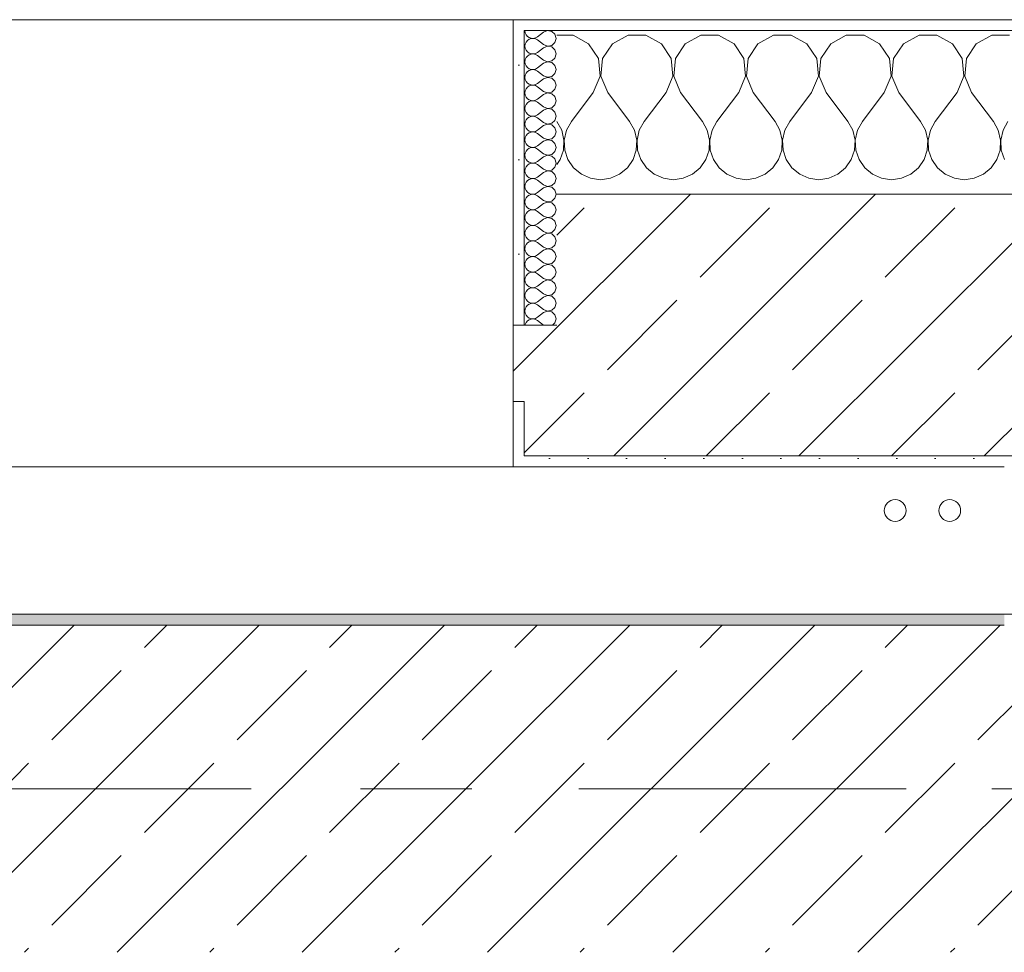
# Model space of a CAD drawing. Header units: metres. Extents: x -3.6 to 84.5, y -11 to 16.8.
# Tile 35 of 229: x 3.068 to 3.97, y 13 to 13.855. Entities that reach past the tile are written whole.
import ezdxf

# ---------------------------------------------------------------- set-up
doc = ezdxf.new("R2010")
doc.units = ezdxf.units.M
doc.header["$MEASUREMENT"] = 0
doc.linetypes.add('Achse', pattern=[0.2, 0.1, -0.05, 0, -0.05])
doc.linetypes.add('Strichlinie doppelt', pattern=[0.546806, 0.264583, -0.105833, 0.070556, -0.105833])
for name, color, linetype in [('451 - Universal.Achsen Raster', 7, 'Continuous'), ('604 - Struktur.Wand Aussen', 7, 'Continuous'), ('608 - Struktur.Träger', 7, 'Continuous'), ('801 - HKLSE.Heizung_ Klima_ Lüftung', 7, 'Continuous')]:
    doc.layers.add(name, color=color, linetype=linetype)
pattern_1 = [(0, (0, 0), (0, 0.08660254), [0, -0.05]), (0, (0.025, 0.0433), (0, 0.08660254), [0, -0.05])]
pattern_2 = [(45, (0, 0), (-0.01767767, 0.01767767), [0, -0.025])]
pattern_3 = [(45, (0, 0), (-0.0848528, 0.0848528), []), (45, (-0.04243, 0.04243), (-0.0848528, 0.0848528), [0.09, -0.03])]

# ---------------------------------------------------------------- blocks, each defined once
blk = doc.blocks.new('*X8')
at = {"layer": '604 - Struktur.Wand Aussen', "color": 7, "linetype": 'Continuous', "lineweight": 5}
for p, q in [((3.57479, 13.84066), (3.56, 13.84066)), ((3.5891, 13.83299), (3.57479, 13.84066)), ((3.62521, 13.84066), (3.6109, 13.83299)), ((3.64145, 13.84066), (3.62521, 13.84066)), ((3.65576, 13.83299), (3.64145, 13.84066)), ((3.69188, 13.84066), (3.67757, 13.83299)), ((3.70812, 13.84066), (3.69188, 13.84066)), ((3.72243, 13.83299), (3.70812, 13.84066)), ((3.75855, 13.84066), (3.74424, 13.83299)), ((3.77479, 13.84066), (3.75855, 13.84066)), ((3.7891, 13.83299), (3.77479, 13.84066)), ((3.82521, 13.84066), (3.8109, 13.83299)), ((3.84145, 13.84066), (3.82521, 13.84066)), ((3.85576, 13.83299), (3.84145, 13.84066)), ((3.89188, 13.84066), (3.87757, 13.83299)), ((3.90812, 13.84066), (3.89188, 13.84066)), ((3.92243, 13.83299), (3.90812, 13.84066)), ((3.95855, 13.84066), (3.94424, 13.83299)), ((3.97479, 13.84066), (3.95855, 13.84066)), ((3.59808, 13.81947), (3.5891, 13.83299)), ((3.6109, 13.83299), (3.60192, 13.81947)), ((3.66475, 13.81947), (3.65576, 13.83299)), ((3.67757, 13.83299), (3.66858, 13.81947)), ((3.73142, 13.81947), (3.72243, 13.83299)), ((3.74424, 13.83299), (3.73525, 13.81947)), ((3.79808, 13.81947), (3.7891, 13.83299)), ((3.8109, 13.83299), (3.80192, 13.81947)), ((3.86475, 13.81947), (3.85576, 13.83299)), ((3.87757, 13.83299), (3.86858, 13.81947)), ((3.93142, 13.81947), (3.92243, 13.83299)), ((3.94424, 13.83299), (3.93525, 13.81947)), ((3.59962, 13.8033), (3.59808, 13.81947)), ((3.60192, 13.81947), (3.60038, 13.8033)), ((3.66629, 13.8033), (3.66475, 13.81947)), ((3.66858, 13.81947), (3.66705, 13.8033)), ((3.73295, 13.8033), (3.73142, 13.81947)), ((3.73525, 13.81947), (3.73371, 13.8033)), ((3.79962, 13.8033), (3.79808, 13.81947)), ((3.80192, 13.81947), (3.80038, 13.8033)), ((3.86629, 13.8033), (3.86475, 13.81947)), ((3.86858, 13.81947), (3.86705, 13.8033)), ((3.93295, 13.8033), (3.93142, 13.81947)), ((3.93525, 13.81947), (3.93371, 13.8033)), ((3.59333, 13.78833), (3.59962, 13.8033)), ((3.60038, 13.8033), (3.60667, 13.78833)), ((3.66, 13.78833), (3.66629, 13.8033)), ((3.66705, 13.8033), (3.67333, 13.78833)), ((3.72667, 13.78833), (3.73295, 13.8033)), ((3.73371, 13.8033), (3.74, 13.78833)), ((3.79333, 13.78833), (3.79962, 13.8033)), ((3.80038, 13.8033), (3.80667, 13.78833)), ((3.86, 13.78833), (3.86629, 13.8033)), ((3.86705, 13.8033), (3.87333, 13.78833)), ((3.92667, 13.78833), (3.93295, 13.8033)), ((3.93371, 13.8033), (3.94, 13.78833)), ((3.59333, 13.78833), (3.57333, 13.76167)), ((3.60667, 13.78833), (3.62667, 13.76167)), ((3.66, 13.78833), (3.64, 13.76167)), ((3.67333, 13.78833), (3.69333, 13.76167)), ((3.72667, 13.78833), (3.70667, 13.76167)), ((3.74, 13.78833), (3.76, 13.76167)), ((3.79333, 13.78833), (3.77333, 13.76167)), ((3.80667, 13.78833), (3.82667, 13.76167)), ((3.86, 13.78833), (3.84, 13.76167)), ((3.87333, 13.78833), (3.89333, 13.76167)), ((3.92667, 13.78833), (3.90667, 13.76167)), ((3.94, 13.78833), (3.96, 13.76167)), ((3.56445, 13.75362), (3.56, 13.76167)), ((3.57333, 13.76167), (3.56888, 13.75362)), ((3.63112, 13.75362), (3.62667, 13.76167)), ((3.64, 13.76167), (3.63555, 13.75362)), ((3.69778, 13.75362), (3.69333, 13.76167)), ((3.70667, 13.76167), (3.70222, 13.75362)), ((3.76445, 13.75362), (3.76, 13.76167)), ((3.77333, 13.76167), (3.76888, 13.75362)), ((3.83112, 13.75362), (3.82667, 13.76167)), ((3.84, 13.76167), (3.83555, 13.75362)), ((3.89778, 13.75362), (3.89333, 13.76167)), ((3.90667, 13.76167), (3.90222, 13.75362)), ((3.96445, 13.75362), (3.96, 13.76167)), ((3.97333, 13.76167), (3.96888, 13.75362)), ((3.56653, 13.74466), (3.56445, 13.75362)), ((3.56888, 13.75362), (3.5668, 13.74466)), ((3.6332, 13.74466), (3.63112, 13.75362)), ((3.63555, 13.75362), (3.63347, 13.74466)), ((3.69987, 13.74466), (3.69778, 13.75362)), ((3.70222, 13.75362), (3.70013, 13.74466)), ((3.76653, 13.74466), (3.76445, 13.75362)), ((3.76888, 13.75362), (3.7668, 13.74466)), ((3.8332, 13.74466), (3.83112, 13.75362)), ((3.83555, 13.75362), (3.83347, 13.74466)), ((3.89987, 13.74466), (3.89778, 13.75362)), ((3.90222, 13.75362), (3.90013, 13.74466)), ((3.96653, 13.74466), (3.96445, 13.75362)), ((3.96888, 13.75362), (3.9668, 13.74466)), ((3.56609, 13.73547), (3.56653, 13.74466)), ((3.5668, 13.74466), (3.56725, 13.73547)), ((3.63275, 13.73547), (3.6332, 13.74466)), ((3.63347, 13.74466), (3.63391, 13.73547)), ((3.69942, 13.73547), (3.69987, 13.74466)), ((3.70013, 13.74466), (3.70058, 13.73547)), ((3.76609, 13.73547), (3.76653, 13.74466)), ((3.7668, 13.74466), (3.76725, 13.73547)), ((3.83275, 13.73547), (3.8332, 13.74466)), ((3.83347, 13.74466), (3.83391, 13.73547)), ((3.89942, 13.73547), (3.89987, 13.74466)), ((3.90013, 13.74466), (3.90058, 13.73547)), ((3.96609, 13.73547), (3.96653, 13.74466)), ((3.9668, 13.74466), (3.96725, 13.73547)), ((3.56315, 13.72676), (3.56609, 13.73547)), ((3.56725, 13.73547), (3.57019, 13.72676)), ((3.62981, 13.72676), (3.63275, 13.73547)), ((3.63391, 13.73547), (3.63685, 13.72676)), ((3.69648, 13.72676), (3.69942, 13.73547)), ((3.70058, 13.73547), (3.70352, 13.72676)), ((3.76315, 13.72676), (3.76609, 13.73547)), ((3.76725, 13.73547), (3.77019, 13.72676)), ((3.82981, 13.72676), (3.83275, 13.73547)), ((3.83391, 13.73547), (3.83685, 13.72676)), ((3.89648, 13.72676), (3.89942, 13.73547)), ((3.90058, 13.73547), (3.90352, 13.72676)), ((3.96315, 13.72676), (3.96609, 13.73547)), ((3.96725, 13.73547), (3.97019, 13.72676)), ((3.56, 13.72218), (3.56315, 13.72676)), ((3.57019, 13.72676), (3.57539, 13.71918)), ((3.62461, 13.71918), (3.62981, 13.72676)), ((3.63685, 13.72676), (3.64206, 13.71918)), ((3.69127, 13.71918), (3.69648, 13.72676)), ((3.70352, 13.72676), (3.70873, 13.71918)), ((3.75794, 13.71918), (3.76315, 13.72676)), ((3.77019, 13.72676), (3.77539, 13.71918)), ((3.82461, 13.71918), (3.82981, 13.72676)), ((3.83685, 13.72676), (3.84206, 13.71918)), ((3.89127, 13.71918), (3.89648, 13.72676)), ((3.90352, 13.72676), (3.90873, 13.71918)), ((3.95794, 13.71918), (3.96315, 13.72676)), ((3.57539, 13.71918), (3.58248, 13.71331)), ((3.61752, 13.71331), (3.62461, 13.71918)), ((3.64206, 13.71918), (3.64914, 13.71331)), ((3.68419, 13.71331), (3.69127, 13.71918)), ((3.70873, 13.71918), (3.71581, 13.71331)), ((3.75086, 13.71331), (3.75794, 13.71918)), ((3.77539, 13.71918), (3.78248, 13.71331)), ((3.81752, 13.71331), (3.82461, 13.71918)), ((3.84206, 13.71918), (3.84914, 13.71331)), ((3.88419, 13.71331), (3.89127, 13.71918)), ((3.90873, 13.71918), (3.91581, 13.71331)), ((3.95086, 13.71331), (3.95794, 13.71918)), ((3.58248, 13.71331), (3.59089, 13.7096)), ((3.59089, 13.7096), (3.6, 13.70833)), ((3.6, 13.70833), (3.60911, 13.7096)), ((3.60911, 13.7096), (3.61752, 13.71331)), ((3.64914, 13.71331), (3.65756, 13.7096)), ((3.65756, 13.7096), (3.66667, 13.70833)), ((3.66667, 13.70833), (3.67578, 13.7096)), ((3.67578, 13.7096), (3.68419, 13.71331)), ((3.71581, 13.71331), (3.72422, 13.7096)), ((3.72422, 13.7096), (3.73333, 13.70833)), ((3.73333, 13.70833), (3.74244, 13.7096)), ((3.74244, 13.7096), (3.75086, 13.71331)), ((3.78248, 13.71331), (3.79089, 13.7096)), ((3.79089, 13.7096), (3.8, 13.70833)), ((3.8, 13.70833), (3.80911, 13.7096)), ((3.80911, 13.7096), (3.81752, 13.71331)), ((3.84914, 13.71331), (3.85756, 13.7096)), ((3.85756, 13.7096), (3.86667, 13.70833)), ((3.86667, 13.70833), (3.87578, 13.7096)), ((3.87578, 13.7096), (3.88419, 13.71331)), ((3.91581, 13.71331), (3.92422, 13.7096)), ((3.92422, 13.7096), (3.93333, 13.70833)), ((3.93333, 13.70833), (3.94244, 13.7096)), ((3.94244, 13.7096), (3.95086, 13.71331))]:
    blk.add_line(p, q, dxfattribs=at)
blk = doc.blocks.new('*X26')
at = {"layer": '604 - Struktur.Wand Aussen', "color": 7, "linetype": 'Continuous', "lineweight": 5}
for p, q in [((3.53071, 13.845), (3.53099, 13.84305)), ((3.53099, 13.84305), (3.53178, 13.84124)), ((3.53178, 13.84124), (3.53304, 13.83973)), ((3.54786, 13.84357), (3.54214, 13.83929)), ((3.5515, 13.84497), (3.54786, 13.84357)), ((3.55534, 13.84425), (3.5515, 13.84497)), ((3.55822, 13.84161), (3.55534, 13.84425)), ((3.55929, 13.83786), (3.55822, 13.84161)), ((3.53099, 13.83267), (3.53071, 13.83071)), ((3.53178, 13.83447), (3.53099, 13.83267)), ((3.53304, 13.83599), (3.53178, 13.83447)), ((3.53304, 13.83973), (3.53466, 13.83861)), ((3.53466, 13.8371), (3.53304, 13.83599)), ((3.53466, 13.83861), (3.53653, 13.83798)), ((3.53653, 13.83773), (3.53466, 13.8371)), ((3.53653, 13.83798), (3.5385, 13.83789)), ((3.5385, 13.83783), (3.53653, 13.83773)), ((3.5385, 13.83789), (3.54042, 13.83833)), ((3.54042, 13.83738), (3.5385, 13.83783)), ((3.54042, 13.83833), (3.54214, 13.83929)), ((3.54214, 13.83643), (3.54042, 13.83738)), ((3.54786, 13.83214), (3.54214, 13.83643)), ((3.54786, 13.83214), (3.5515, 13.83074)), ((3.5515, 13.83074), (3.55534, 13.83147)), ((3.55534, 13.83147), (3.55822, 13.8341)), ((3.55822, 13.8341), (3.55929, 13.83786)), ((3.53071, 13.83071), (3.53099, 13.82876)), ((3.53099, 13.82876), (3.53178, 13.82696)), ((3.53178, 13.82696), (3.53304, 13.82544)), ((3.53304, 13.82544), (3.53466, 13.82433)), ((3.53466, 13.82282), (3.53304, 13.8217)), ((3.53466, 13.82433), (3.53653, 13.8237)), ((3.53653, 13.82345), (3.53466, 13.82282)), ((3.53653, 13.8237), (3.5385, 13.8236)), ((3.5385, 13.82354), (3.53653, 13.82345)), ((3.5385, 13.8236), (3.54042, 13.82405)), ((3.54042, 13.8231), (3.5385, 13.82354)), ((3.54042, 13.82405), (3.54214, 13.825)), ((3.54214, 13.82214), (3.54042, 13.8231)), ((3.54786, 13.82929), (3.54214, 13.825)), ((3.54786, 13.81786), (3.54214, 13.82214)), ((3.5515, 13.83069), (3.54786, 13.82929)), ((3.55534, 13.82996), (3.5515, 13.83069)), ((3.55822, 13.82733), (3.55534, 13.82996)), ((3.55929, 13.82357), (3.55822, 13.82733)), ((3.55822, 13.81982), (3.55929, 13.82357)), ((3.53099, 13.81838), (3.53071, 13.81643)), ((3.53071, 13.81643), (3.53099, 13.81448)), ((3.53178, 13.82018), (3.53099, 13.81838)), ((3.53099, 13.81448), (3.53178, 13.81267)), ((3.53304, 13.8217), (3.53178, 13.82018)), ((3.54786, 13.815), (3.54214, 13.81071)), ((3.54786, 13.81786), (3.5515, 13.81646)), ((3.5515, 13.8164), (3.54786, 13.815)), ((3.5515, 13.81646), (3.55534, 13.81718)), ((3.55534, 13.81567), (3.5515, 13.8164)), ((3.55534, 13.81718), (3.55822, 13.81982)), ((3.55822, 13.81304), (3.55534, 13.81567)), ((3.55929, 13.80929), (3.55822, 13.81304)), ((3.53099, 13.80409), (3.53071, 13.80214)), ((3.53178, 13.8059), (3.53099, 13.80409)), ((3.53178, 13.81267), (3.53304, 13.81116)), ((3.53304, 13.80742), (3.53178, 13.8059)), ((3.53304, 13.81116), (3.53466, 13.81004)), ((3.53466, 13.80853), (3.53304, 13.80742)), ((3.53466, 13.81004), (3.53653, 13.80941)), ((3.53653, 13.80916), (3.53466, 13.80853)), ((3.53653, 13.80941), (3.5385, 13.80931)), ((3.5385, 13.80926), (3.53653, 13.80916)), ((3.5385, 13.80931), (3.54042, 13.80976)), ((3.54042, 13.80881), (3.5385, 13.80926)), ((3.54042, 13.80976), (3.54214, 13.81071)), ((3.54214, 13.80786), (3.54042, 13.80881)), ((3.54786, 13.80357), (3.54214, 13.80786)), ((3.55534, 13.8029), (3.55822, 13.80553)), ((3.55822, 13.80553), (3.55929, 13.80929)), ((3.53071, 13.80214), (3.53099, 13.80019)), ((3.53099, 13.80019), (3.53178, 13.79839)), ((3.53178, 13.79839), (3.53304, 13.79687)), ((3.53304, 13.79687), (3.53466, 13.79575)), ((3.53466, 13.79575), (3.53653, 13.79512)), ((3.53653, 13.79488), (3.53466, 13.79425)), ((3.53653, 13.79512), (3.5385, 13.79503)), ((3.5385, 13.79497), (3.53653, 13.79488)), ((3.5385, 13.79503), (3.54042, 13.79547)), ((3.54042, 13.79453), (3.5385, 13.79497)), ((3.54042, 13.79547), (3.54214, 13.79643)), ((3.54786, 13.80071), (3.54214, 13.79643)), ((3.54786, 13.80357), (3.5515, 13.80217)), ((3.5515, 13.80211), (3.54786, 13.80071)), ((3.5515, 13.80217), (3.55534, 13.8029)), ((3.55534, 13.80139), (3.5515, 13.80211)), ((3.55822, 13.79876), (3.55534, 13.80139)), ((3.55929, 13.795), (3.55822, 13.79876)), ((3.55822, 13.79124), (3.55929, 13.795)), ((3.53099, 13.78981), (3.53071, 13.78786)), ((3.53071, 13.78786), (3.53099, 13.78591)), ((3.53178, 13.79161), (3.53099, 13.78981)), ((3.53099, 13.78591), (3.53178, 13.7841)), ((3.53304, 13.79313), (3.53178, 13.79161)), ((3.53466, 13.79425), (3.53304, 13.79313)), ((3.54214, 13.79357), (3.54042, 13.79453)), ((3.54786, 13.78929), (3.54214, 13.79357)), ((3.54786, 13.78643), (3.54214, 13.78214)), ((3.54786, 13.78929), (3.5515, 13.78789)), ((3.5515, 13.78783), (3.54786, 13.78643)), ((3.5515, 13.78789), (3.55534, 13.78861)), ((3.55534, 13.7871), (3.5515, 13.78783)), ((3.55534, 13.78861), (3.55822, 13.79124)), ((3.55822, 13.78447), (3.55534, 13.7871)), ((3.53178, 13.77733), (3.53099, 13.77552)), ((3.53178, 13.7841), (3.53304, 13.78258)), ((3.53304, 13.77884), (3.53178, 13.77733)), ((3.53304, 13.78258), (3.53466, 13.78147)), ((3.53466, 13.77996), (3.53304, 13.77884)), ((3.53466, 13.78147), (3.53653, 13.78084)), ((3.53653, 13.78059), (3.53466, 13.77996)), ((3.53653, 13.78084), (3.5385, 13.78074)), ((3.5385, 13.78069), (3.53653, 13.78059)), ((3.5385, 13.78074), (3.54042, 13.78119)), ((3.54042, 13.78024), (3.5385, 13.78069)), ((3.54042, 13.78119), (3.54214, 13.78214)), ((3.54214, 13.77929), (3.54042, 13.78024)), ((3.54786, 13.775), (3.54214, 13.77929)), ((3.55534, 13.77433), (3.55822, 13.77696)), ((3.55929, 13.78071), (3.55822, 13.78447)), ((3.55822, 13.77696), (3.55929, 13.78071)), ((3.53099, 13.77552), (3.53071, 13.77357)), ((3.53071, 13.77357), (3.53099, 13.77162)), ((3.53099, 13.77162), (3.53178, 13.76982)), ((3.53178, 13.76982), (3.53304, 13.7683)), ((3.53304, 13.7683), (3.53466, 13.76718)), ((3.54042, 13.7669), (3.54214, 13.76786)), ((3.54786, 13.77214), (3.54214, 13.76786)), ((3.54786, 13.775), (3.5515, 13.7736)), ((3.5515, 13.77354), (3.54786, 13.77214)), ((3.5515, 13.7736), (3.55534, 13.77433)), ((3.55534, 13.77282), (3.5515, 13.77354)), ((3.55822, 13.77018), (3.55534, 13.77282)), ((3.55929, 13.76643), (3.55822, 13.77018)), ((3.53099, 13.76124), (3.53071, 13.75929)), ((3.53071, 13.75929), (3.53099, 13.75733)), ((3.53178, 13.76304), (3.53099, 13.76124)), ((3.53304, 13.76456), (3.53178, 13.76304)), ((3.53466, 13.76567), (3.53304, 13.76456)), ((3.53466, 13.76718), (3.53653, 13.76655)), ((3.53653, 13.7663), (3.53466, 13.76567)), ((3.53653, 13.76655), (3.5385, 13.76646)), ((3.5385, 13.7664), (3.53653, 13.7663)), ((3.5385, 13.76646), (3.54042, 13.7669)), ((3.54042, 13.76595), (3.5385, 13.7664)), ((3.54214, 13.765), (3.54042, 13.76595)), ((3.54786, 13.76071), (3.54214, 13.765)), ((3.54786, 13.76071), (3.5515, 13.75931)), ((3.5515, 13.75926), (3.54786, 13.75786)), ((3.5515, 13.75931), (3.55534, 13.76004)), ((3.55534, 13.75853), (3.5515, 13.75926)), ((3.55534, 13.76004), (3.55822, 13.76267)), ((3.55822, 13.76267), (3.55929, 13.76643)), ((3.53099, 13.75733), (3.53178, 13.75553)), ((3.53178, 13.75553), (3.53304, 13.75401)), ((3.53304, 13.75027), (3.53178, 13.74876)), ((3.53304, 13.75401), (3.53466, 13.7529)), ((3.53466, 13.75139), (3.53304, 13.75027)), ((3.53466, 13.7529), (3.53653, 13.75227)), ((3.53653, 13.75202), (3.53466, 13.75139)), ((3.53653, 13.75227), (3.5385, 13.75217)), ((3.5385, 13.75211), (3.53653, 13.75202)), ((3.5385, 13.75217), (3.54042, 13.75262)), ((3.54042, 13.75167), (3.5385, 13.75211)), ((3.54042, 13.75262), (3.54214, 13.75357)), ((3.54214, 13.75071), (3.54042, 13.75167)), ((3.54786, 13.75786), (3.54214, 13.75357)), ((3.54786, 13.74643), (3.54214, 13.75071)), ((3.55822, 13.7559), (3.55534, 13.75853)), ((3.55929, 13.75214), (3.55822, 13.7559)), ((3.55822, 13.74839), (3.55929, 13.75214)), ((3.53099, 13.74695), (3.53071, 13.745)), ((3.53071, 13.745), (3.53099, 13.74305)), ((3.53178, 13.74876), (3.53099, 13.74695)), ((3.53099, 13.74305), (3.53178, 13.74124)), ((3.53178, 13.74124), (3.53304, 13.73973)), ((3.54786, 13.74357), (3.54214, 13.73929)), ((3.54786, 13.74643), (3.5515, 13.74503)), ((3.5515, 13.74497), (3.54786, 13.74357)), ((3.5515, 13.74503), (3.55534, 13.74575)), ((3.55534, 13.74425), (3.5515, 13.74497)), ((3.55534, 13.74575), (3.55822, 13.74839)), ((3.55822, 13.74161), (3.55534, 13.74425)), ((3.55929, 13.73786), (3.55822, 13.74161)), ((3.53099, 13.73267), (3.53071, 13.73071)), ((3.53178, 13.73447), (3.53099, 13.73267)), ((3.53304, 13.73599), (3.53178, 13.73447)), ((3.53304, 13.73973), (3.53466, 13.73861)), ((3.53466, 13.7371), (3.53304, 13.73599)), ((3.53466, 13.73861), (3.53653, 13.73798)), ((3.53653, 13.73773), (3.53466, 13.7371)), ((3.53653, 13.73798), (3.5385, 13.73789)), ((3.5385, 13.73783), (3.53653, 13.73773)), ((3.5385, 13.73789), (3.54042, 13.73833)), ((3.54042, 13.73738), (3.5385, 13.73783)), ((3.54042, 13.73833), (3.54214, 13.73929)), ((3.54214, 13.73643), (3.54042, 13.73738)), ((3.54786, 13.73214), (3.54214, 13.73643)), ((3.54786, 13.73214), (3.5515, 13.73074)), ((3.55534, 13.73147), (3.55822, 13.7341)), ((3.55822, 13.7341), (3.55929, 13.73786)), ((3.53071, 13.73071), (3.53099, 13.72876)), ((3.53099, 13.72876), (3.53178, 13.72696)), ((3.53178, 13.72696), (3.53304, 13.72544)), ((3.53304, 13.72544), (3.53466, 13.72433)), ((3.53466, 13.72282), (3.53304, 13.7217)), ((3.53466, 13.72433), (3.53653, 13.7237)), ((3.53653, 13.72345), (3.53466, 13.72282)), ((3.53653, 13.7237), (3.5385, 13.7236)), ((3.5385, 13.72354), (3.53653, 13.72345)), ((3.5385, 13.7236), (3.54042, 13.72405)), ((3.54042, 13.7231), (3.5385, 13.72354)), ((3.54042, 13.72405), (3.54214, 13.725)), ((3.54214, 13.72214), (3.54042, 13.7231)), ((3.54786, 13.72929), (3.54214, 13.725)), ((3.5515, 13.73069), (3.54786, 13.72929)), ((3.5515, 13.73074), (3.55534, 13.73147)), ((3.55534, 13.72996), (3.5515, 13.73069)), ((3.55822, 13.72733), (3.55534, 13.72996)), ((3.55929, 13.72357), (3.55822, 13.72733)), ((3.55822, 13.71982), (3.55929, 13.72357)), ((3.53099, 13.71838), (3.53071, 13.71643)), ((3.53071, 13.71643), (3.53099, 13.71448)), ((3.53178, 13.72018), (3.53099, 13.71838)), ((3.53099, 13.71448), (3.53178, 13.71267)), ((3.53304, 13.7217), (3.53178, 13.72018)), ((3.54786, 13.71786), (3.54214, 13.72214)), ((3.54786, 13.715), (3.54214, 13.71071)), ((3.54786, 13.71786), (3.5515, 13.71646)), ((3.5515, 13.7164), (3.54786, 13.715)), ((3.5515, 13.71646), (3.55534, 13.71718)), ((3.55534, 13.71567), (3.5515, 13.7164)), ((3.55534, 13.71718), (3.55822, 13.71982)), ((3.55822, 13.71304), (3.55534, 13.71567)), ((3.53178, 13.7059), (3.53099, 13.70409)), ((3.53178, 13.71267), (3.53304, 13.71116)), ((3.53304, 13.70742), (3.53178, 13.7059)), ((3.53304, 13.71116), (3.53466, 13.71004)), ((3.53466, 13.70853), (3.53304, 13.70742)), ((3.53466, 13.71004), (3.53653, 13.70941)), ((3.53653, 13.70916), (3.53466, 13.70853)), ((3.53653, 13.70941), (3.5385, 13.70931)), ((3.5385, 13.70926), (3.53653, 13.70916)), ((3.5385, 13.70931), (3.54042, 13.70976)), ((3.54042, 13.70881), (3.5385, 13.70926)), ((3.54042, 13.70976), (3.54214, 13.71071)), ((3.54214, 13.70786), (3.54042, 13.70881)), ((3.54786, 13.70357), (3.54214, 13.70786)), ((3.55534, 13.7029), (3.55822, 13.70553)), ((3.55929, 13.70929), (3.55822, 13.71304)), ((3.55822, 13.70553), (3.55929, 13.70929)), ((3.53099, 13.70409), (3.53071, 13.70214)), ((3.53071, 13.70214), (3.53099, 13.70019)), ((3.53099, 13.70019), (3.53178, 13.69839)), ((3.53178, 13.69839), (3.53304, 13.69687)), ((3.53304, 13.69687), (3.53466, 13.69575)), ((3.53466, 13.69575), (3.53653, 13.69512)), ((3.54042, 13.69547), (3.54214, 13.69643)), ((3.54786, 13.70071), (3.54214, 13.69643)), ((3.54786, 13.70357), (3.5515, 13.70217)), ((3.5515, 13.70211), (3.54786, 13.70071)), ((3.5515, 13.70217), (3.55534, 13.7029)), ((3.55534, 13.70139), (3.5515, 13.70211)), ((3.55822, 13.69876), (3.55534, 13.70139)), ((3.55929, 13.695), (3.55822, 13.69876)), ((3.53099, 13.68981), (3.53071, 13.68786)), ((3.53071, 13.68786), (3.53099, 13.68591)), ((3.53178, 13.69161), (3.53099, 13.68981)), ((3.53304, 13.69313), (3.53178, 13.69161)), ((3.53466, 13.69425), (3.53304, 13.69313)), ((3.53653, 13.69488), (3.53466, 13.69425)), ((3.53653, 13.69512), (3.5385, 13.69503)), ((3.5385, 13.69497), (3.53653, 13.69488)), ((3.5385, 13.69503), (3.54042, 13.69547)), ((3.54042, 13.69453), (3.5385, 13.69497)), ((3.54214, 13.69357), (3.54042, 13.69453)), ((3.54786, 13.68929), (3.54214, 13.69357)), ((3.54786, 13.68929), (3.5515, 13.68789)), ((3.5515, 13.68783), (3.54786, 13.68643)), ((3.5515, 13.68789), (3.55534, 13.68861)), ((3.55534, 13.6871), (3.5515, 13.68783)), ((3.55534, 13.68861), (3.55822, 13.69124)), ((3.55822, 13.68447), (3.55534, 13.6871)), ((3.55822, 13.69124), (3.55929, 13.695)), ((3.53099, 13.68591), (3.53178, 13.6841)), ((3.53178, 13.6841), (3.53304, 13.68258)), ((3.53304, 13.67884), (3.53178, 13.67733)), ((3.53304, 13.68258), (3.53466, 13.68147)), ((3.53466, 13.67996), (3.53304, 13.67884)), ((3.53466, 13.68147), (3.53653, 13.68084)), ((3.53653, 13.68059), (3.53466, 13.67996)), ((3.53653, 13.68084), (3.5385, 13.68074)), ((3.5385, 13.68069), (3.53653, 13.68059)), ((3.5385, 13.68074), (3.54042, 13.68119)), ((3.54042, 13.68024), (3.5385, 13.68069)), ((3.54042, 13.68119), (3.54214, 13.68214)), ((3.54214, 13.67929), (3.54042, 13.68024)), ((3.54786, 13.68643), (3.54214, 13.68214)), ((3.54786, 13.675), (3.54214, 13.67929)), ((3.55929, 13.68071), (3.55822, 13.68447)), ((3.55822, 13.67696), (3.55929, 13.68071)), ((3.53099, 13.67552), (3.53071, 13.67357)), ((3.53071, 13.67357), (3.53099, 13.67162)), ((3.53178, 13.67733), (3.53099, 13.67552)), ((3.53099, 13.67162), (3.53178, 13.66982)), ((3.53178, 13.66982), (3.53304, 13.6683)), ((3.54786, 13.67214), (3.54214, 13.66786)), ((3.54786, 13.675), (3.5515, 13.6736)), ((3.5515, 13.67354), (3.54786, 13.67214)), ((3.5515, 13.6736), (3.55534, 13.67433)), ((3.55534, 13.67282), (3.5515, 13.67354)), ((3.55534, 13.67433), (3.55822, 13.67696)), ((3.55822, 13.67018), (3.55534, 13.67282)), ((3.55929, 13.66643), (3.55822, 13.67018)), ((3.53099, 13.66124), (3.53071, 13.65929)), ((3.53178, 13.66304), (3.53099, 13.66124)), ((3.53304, 13.66456), (3.53178, 13.66304)), ((3.53304, 13.6683), (3.53466, 13.66718)), ((3.53466, 13.66567), (3.53304, 13.66456)), ((3.53466, 13.66718), (3.53653, 13.66655)), ((3.53653, 13.6663), (3.53466, 13.66567)), ((3.53653, 13.66655), (3.5385, 13.66646)), ((3.5385, 13.6664), (3.53653, 13.6663)), ((3.5385, 13.66646), (3.54042, 13.6669)), ((3.54042, 13.66595), (3.5385, 13.6664)), ((3.54042, 13.6669), (3.54214, 13.66786)), ((3.54214, 13.665), (3.54042, 13.66595)), ((3.54786, 13.66071), (3.54214, 13.665)), ((3.54786, 13.66071), (3.5515, 13.65931)), ((3.5515, 13.65931), (3.55534, 13.66004)), ((3.55534, 13.66004), (3.55822, 13.66267)), ((3.55822, 13.66267), (3.55929, 13.66643)), ((3.53071, 13.65929), (3.53099, 13.65733)), ((3.53099, 13.65733), (3.53178, 13.65553)), ((3.53178, 13.65553), (3.53304, 13.65401)), ((3.53304, 13.65401), (3.53466, 13.6529)), ((3.53466, 13.65139), (3.53304, 13.65027)), ((3.53466, 13.6529), (3.53653, 13.65227)), ((3.53653, 13.65202), (3.53466, 13.65139)), ((3.53653, 13.65227), (3.5385, 13.65217)), ((3.5385, 13.65211), (3.53653, 13.65202)), ((3.5385, 13.65217), (3.54042, 13.65262)), ((3.54042, 13.65167), (3.5385, 13.65211)), ((3.54042, 13.65262), (3.54214, 13.65357)), ((3.54214, 13.65071), (3.54042, 13.65167)), ((3.54786, 13.65786), (3.54214, 13.65357)), ((3.54786, 13.64643), (3.54214, 13.65071)), ((3.5515, 13.65926), (3.54786, 13.65786)), ((3.55534, 13.65853), (3.5515, 13.65926)), ((3.55822, 13.6559), (3.55534, 13.65853)), ((3.55929, 13.65214), (3.55822, 13.6559)), ((3.55822, 13.64839), (3.55929, 13.65214)), ((3.53099, 13.64695), (3.53071, 13.645)), ((3.53071, 13.645), (3.53099, 13.64305)), ((3.53178, 13.64876), (3.53099, 13.64695)), ((3.53099, 13.64305), (3.53178, 13.64124)), ((3.53304, 13.65027), (3.53178, 13.64876)), ((3.54786, 13.64357), (3.54214, 13.63929)), ((3.54786, 13.64643), (3.5515, 13.64503)), ((3.5515, 13.64497), (3.54786, 13.64357)), ((3.5515, 13.64503), (3.55534, 13.64575)), ((3.55534, 13.64425), (3.5515, 13.64497)), ((3.55534, 13.64575), (3.55822, 13.64839)), ((3.55822, 13.64161), (3.55534, 13.64425)), ((3.55929, 13.63786), (3.55822, 13.64161)), ((3.53099, 13.63267), (3.53071, 13.63071)), ((3.53178, 13.63447), (3.53099, 13.63267)), ((3.53178, 13.64124), (3.53304, 13.63973)), ((3.53304, 13.63599), (3.53178, 13.63447)), ((3.53304, 13.63973), (3.53466, 13.63861)), ((3.53466, 13.6371), (3.53304, 13.63599)), ((3.53466, 13.63861), (3.53653, 13.63798)), ((3.53653, 13.63773), (3.53466, 13.6371)), ((3.53653, 13.63798), (3.5385, 13.63789)), ((3.5385, 13.63783), (3.53653, 13.63773)), ((3.5385, 13.63789), (3.54042, 13.63833)), ((3.54042, 13.63738), (3.5385, 13.63783)), ((3.54042, 13.63833), (3.54214, 13.63929)), ((3.54214, 13.63643), (3.54042, 13.63738)), ((3.54786, 13.63214), (3.54214, 13.63643)), ((3.55534, 13.63147), (3.55822, 13.6341)), ((3.55822, 13.6341), (3.55929, 13.63786)), ((3.53071, 13.63071), (3.53099, 13.62876)), ((3.53099, 13.62876), (3.53178, 13.62696)), ((3.53178, 13.62696), (3.53304, 13.62544)), ((3.53304, 13.62544), (3.53466, 13.62433)), ((3.53466, 13.62433), (3.53653, 13.6237)), ((3.53653, 13.62345), (3.53466, 13.62282)), ((3.53653, 13.6237), (3.5385, 13.6236)), ((3.5385, 13.62354), (3.53653, 13.62345)), ((3.5385, 13.6236), (3.54042, 13.62405)), ((3.54042, 13.6231), (3.5385, 13.62354)), ((3.54042, 13.62405), (3.54214, 13.625)), ((3.54786, 13.62929), (3.54214, 13.625)), ((3.54786, 13.63214), (3.5515, 13.63074)), ((3.5515, 13.63069), (3.54786, 13.62929)), ((3.5515, 13.63074), (3.55534, 13.63147)), ((3.55534, 13.62996), (3.5515, 13.63069)), ((3.55822, 13.62733), (3.55534, 13.62996)), ((3.55929, 13.62357), (3.55822, 13.62733)), ((3.55822, 13.61982), (3.55929, 13.62357)), ((3.53099, 13.61838), (3.53071, 13.61643)), ((3.53071, 13.61643), (3.53099, 13.61448)), ((3.53178, 13.62018), (3.53099, 13.61838)), ((3.53099, 13.61448), (3.53178, 13.61267)), ((3.53304, 13.6217), (3.53178, 13.62018)), ((3.53466, 13.62282), (3.53304, 13.6217)), ((3.54214, 13.62214), (3.54042, 13.6231)), ((3.54786, 13.61786), (3.54214, 13.62214)), ((3.54786, 13.615), (3.54214, 13.61071)), ((3.54786, 13.61786), (3.5515, 13.61646)), ((3.5515, 13.6164), (3.54786, 13.615)), ((3.5515, 13.61646), (3.55534, 13.61718)), ((3.55534, 13.61567), (3.5515, 13.6164)), ((3.55534, 13.61718), (3.55822, 13.61982)), ((3.55822, 13.61304), (3.55534, 13.61567)), ((3.53178, 13.6059), (3.53099, 13.60409)), ((3.53178, 13.61267), (3.53304, 13.61116)), ((3.53304, 13.60742), (3.53178, 13.6059)), ((3.53304, 13.61116), (3.53466, 13.61004)), ((3.53466, 13.60853), (3.53304, 13.60742)), ((3.53466, 13.61004), (3.53653, 13.60941)), ((3.53653, 13.60916), (3.53466, 13.60853)), ((3.53653, 13.60941), (3.5385, 13.60931)), ((3.5385, 13.60926), (3.53653, 13.60916)), ((3.5385, 13.60931), (3.54042, 13.60976)), ((3.54042, 13.60881), (3.5385, 13.60926)), ((3.54042, 13.60976), (3.54214, 13.61071)), ((3.54214, 13.60786), (3.54042, 13.60881)), ((3.54786, 13.60357), (3.54214, 13.60786)), ((3.55534, 13.6029), (3.55822, 13.60553)), ((3.55929, 13.60929), (3.55822, 13.61304)), ((3.55822, 13.60553), (3.55929, 13.60929)), ((3.53099, 13.60409), (3.53071, 13.60214)), ((3.53071, 13.60214), (3.53099, 13.60019)), ((3.53099, 13.60019), (3.53178, 13.59839)), ((3.53178, 13.59839), (3.53304, 13.59687)), ((3.53304, 13.59687), (3.53466, 13.59575)), ((3.54042, 13.59547), (3.54214, 13.59643)), ((3.54786, 13.60071), (3.54214, 13.59643)), ((3.54786, 13.60357), (3.5515, 13.60217)), ((3.5515, 13.60211), (3.54786, 13.60071)), ((3.5515, 13.60217), (3.55534, 13.6029)), ((3.55534, 13.60139), (3.5515, 13.60211)), ((3.55822, 13.59876), (3.55534, 13.60139)), ((3.55929, 13.595), (3.55822, 13.59876)), ((3.53099, 13.58981), (3.53071, 13.58786)), ((3.53071, 13.58786), (3.53099, 13.58591)), ((3.53178, 13.59161), (3.53099, 13.58981)), ((3.53304, 13.59313), (3.53178, 13.59161)), ((3.53466, 13.59425), (3.53304, 13.59313)), ((3.53466, 13.59575), (3.53653, 13.59512)), ((3.53653, 13.59488), (3.53466, 13.59425)), ((3.53653, 13.59512), (3.5385, 13.59503)), ((3.5385, 13.59497), (3.53653, 13.59488)), ((3.5385, 13.59503), (3.54042, 13.59547)), ((3.54042, 13.59453), (3.5385, 13.59497)), ((3.54214, 13.59357), (3.54042, 13.59453)), ((3.54786, 13.58929), (3.54214, 13.59357)), ((3.54786, 13.58929), (3.5515, 13.58789)), ((3.5515, 13.58783), (3.54786, 13.58643)), ((3.5515, 13.58789), (3.55534, 13.58861)), ((3.55534, 13.5871), (3.5515, 13.58783)), ((3.55534, 13.58861), (3.55822, 13.59124)), ((3.55822, 13.59124), (3.55929, 13.595)), ((3.53099, 13.58591), (3.53178, 13.5841)), ((3.53178, 13.5841), (3.53304, 13.58258)), ((3.53304, 13.57884), (3.53178, 13.57733)), ((3.53304, 13.58258), (3.53466, 13.58147)), ((3.53466, 13.57996), (3.53304, 13.57884)), ((3.53466, 13.58147), (3.53653, 13.58084)), ((3.53653, 13.58059), (3.53466, 13.57996)), ((3.53653, 13.58084), (3.5385, 13.58074)), ((3.5385, 13.58069), (3.53653, 13.58059)), ((3.5385, 13.58074), (3.54042, 13.58119)), ((3.54042, 13.58024), (3.5385, 13.58069)), ((3.54042, 13.58119), (3.54214, 13.58214)), ((3.54214, 13.57929), (3.54042, 13.58024)), ((3.54786, 13.58643), (3.54214, 13.58214)), ((3.54786, 13.575), (3.54214, 13.57929)), ((3.55822, 13.58447), (3.55534, 13.5871)), ((3.55929, 13.58071), (3.55822, 13.58447)), ((3.55822, 13.57696), (3.55929, 13.58071)), ((3.53099, 13.57552), (3.53091, 13.575)), ((3.53178, 13.57733), (3.53099, 13.57552)), ((3.55608, 13.575), (3.55822, 13.57696))]:
    blk.add_line(p, q, dxfattribs=at)

msp = doc.modelspace()

# ---------------------------------------------------------------- hatches: boundary and pattern name
at = {"layer": '604 - Struktur.Wand Aussen', "linetype": 'Continuous', "lineweight": 0, "true_color": 0x000000}
h = msp.add_hatch(dxfattribs=at)
h.set_pattern_fill('Verputz_0001', color=18, style=0, pattern_type=2)
h.set_pattern_definition(pattern_1)
h.paths.add_polyline_path([(3.53, 13.855), (3.52, 13.855), (3.52, 13.575), (3.53, 13.575)])
h = msp.add_hatch(dxfattribs=at)
h.set_pattern_fill('Verputz_0001', color=18, style=0, pattern_type=2)
h.set_pattern_definition(pattern_1)
h.paths.add_polyline_path([(3.53, 13.855), (3.53, 13.845), (4.71, 13.845), (4.71, 13.855)])
h = msp.add_hatch(dxfattribs=at)
h.set_pattern_fill('Beton__Stahlbeton_0001', color=18, style=0, pattern_type=2)
h.set_pattern_definition(pattern_3)
h.paths.add_polyline_path([(3.52, 13.505), (3.53, 13.505), (3.53, 13.455), (4.71, 13.455), (4.71, 13.505), (4.72, 13.505), (4.72, 13.575), (4.71, 13.575), (4.68, 13.575), (4.68, 13.695), (3.56, 13.695), (3.56, 13.575), (3.53, 13.575), (3.52, 13.575)])
h = msp.add_hatch(dxfattribs=at)
h.set_pattern_fill('Gips_0001', color=18, style=0, pattern_type=2)
h.set_pattern_definition(pattern_2)
h.paths.add_polyline_path([(3.53, 13.445), (3.53, 13.505), (3.52, 13.505), (3.52, 13.445)])
h = msp.add_hatch(dxfattribs=at)
h.set_pattern_fill('Gips_0001', color=18, style=0, pattern_type=2)
h.set_pattern_definition(pattern_2)
h.paths.add_polyline_path([(3.53, 13.445), (3.96999, 13.445), (3.96999, 13.455), (3.53, 13.455)])
at = {"layer": '608 - Struktur.Träger', "linetype": 'Continuous', "lineweight": 0, "true_color": 0x000000}
h = msp.add_hatch(dxfattribs=at)
h.set_pattern_fill('Gips_0001', color=18, style=0, pattern_type=2)
h.set_pattern_definition(pattern_2)
h.paths.add_polyline_path([(0.68999, 13.30998), (0.68999, 13.29998), (3.96999, 13.29998), (3.96999, 13.30998)])
h = msp.add_hatch(dxfattribs=at)
h.set_pattern_fill('Beton__Stahlbeton_0001', color=18, style=0, pattern_type=2)
h.set_pattern_definition(pattern_3)
h.paths.add_polyline_path([(0.37999, 12.99998), (0.68999, 12.99998), (3.96999, 12.99998), (4.28999, 12.99998), (7.56999, 12.99998), (7.88999, 12.99998), (11.16999, 12.99998), (11.47999, 12.99998), (11.47999, 13.29998), (11.16999, 13.29998), (7.88999, 13.29998), (7.56999, 13.29998), (4.28999, 13.29998), (3.96999, 13.29998), (0.68999, 13.29998), (0.37999, 13.29998)])

# ---------------------------------------------------------------- linework, layer by layer
at = {"layer": '451 - Universal.Achsen Raster', "color": 160, "linetype": 'Strichlinie doppelt', "lineweight": 9, "true_color": 0x3232ff}
msp.add_line((64.93502, 13.14998), (-3.175, 13.14998), dxfattribs=at)
at = {"layer": '604 - Struktur.Wand Aussen', "color": 7, "linetype": 'Continuous', "lineweight": 13}
for p, q in [((3.52, 13.855), (1.12, 13.855)), ((4.68, 13.695), (3.56, 13.695)), ((3.52, 13.575), (3.52, 13.505)), ((3.53, 13.455), (3.53, 13.505)), ((3.53, 13.455), (4.71, 13.455)), ((1.12, 13.445), (3.52, 13.445))]:
    msp.add_line(p, q, dxfattribs=at)
at = {"layer": '604 - Struktur.Wand Aussen', "color": 7, "linetype": 'Continuous', "lineweight": 5}
for p, q in [((3.52, 13.855), (3.52, 13.845)), ((3.53, 13.855), (3.52, 13.855)), ((3.52, 13.845), (3.52, 13.705)), ((3.56, 13.845), (3.53, 13.845)), ((3.53, 13.575), (3.53, 13.845)), ((3.53, 13.845), (3.53, 13.575)), ((4.68, 13.845), (3.56, 13.845)), ((3.52, 13.705), (3.52, 13.695)), ((3.52, 13.695), (3.52, 13.575)), ((3.53, 13.575), (3.52, 13.575)), ((3.56, 13.575), (3.53, 13.575)), ((3.52, 13.505), (3.52, 13.455)), ((3.53, 13.505), (3.52, 13.505)), ((3.52, 13.455), (3.52, 13.445)), ((3.53, 13.445), (3.52, 13.445))]:
    msp.add_line(p, q, dxfattribs=at)
at = {"layer": '604 - Struktur.Wand Aussen', "color": 7, "linetype": 'Continuous', "lineweight": 5, "flags": 128}
for points in [[(4.71, 13.855), (3.53, 13.855)], [(3.53, 13.445), (3.96999, 13.445)]]:
    msp.add_lwpolyline(points, dxfattribs=at)
at = {"layer": '608 - Struktur.Träger', "color": 7, "linetype": 'Continuous', "lineweight": 13}
for p, q in [((0.37999, 13.30998), (11.47999, 13.30998)), ((3.96999, 13.29998), (0.68999, 13.29998))]:
    msp.add_line(p, q, dxfattribs=at)
at = {"layer": '608 - Struktur.Träger', "color": 7, "linetype": 'Continuous', "lineweight": 5}
msp.add_line((3.96999, 13.30998), (0.68999, 13.30998), dxfattribs=at)
at = {"layer": '608 - Struktur.Träger', "color": 7, "linetype": 'Achse', "lineweight": 9}
msp.add_line((0.37999, 13.14998), (11.47999, 13.14998), dxfattribs=at)
at = {"layer": '801 - HKLSE.Heizung_ Klima_ Lüftung', "color": 7, "linetype": 'Continuous', "lineweight": 5}
for centre in [(3.86999, 13.405), (3.91999, 13.405)]:
    msp.add_circle(centre, 0.01, dxfattribs=at)

# ---------------------------------------------------------------- block references
at = {"layer": '604 - Struktur.Wand Aussen', "color": 7, "lineweight": 18}
for name in ['*X26', '*X8']:
    msp.add_blockref(name, (0, 0), dxfattribs=at)

doc.saveas('drawing.dxf')
